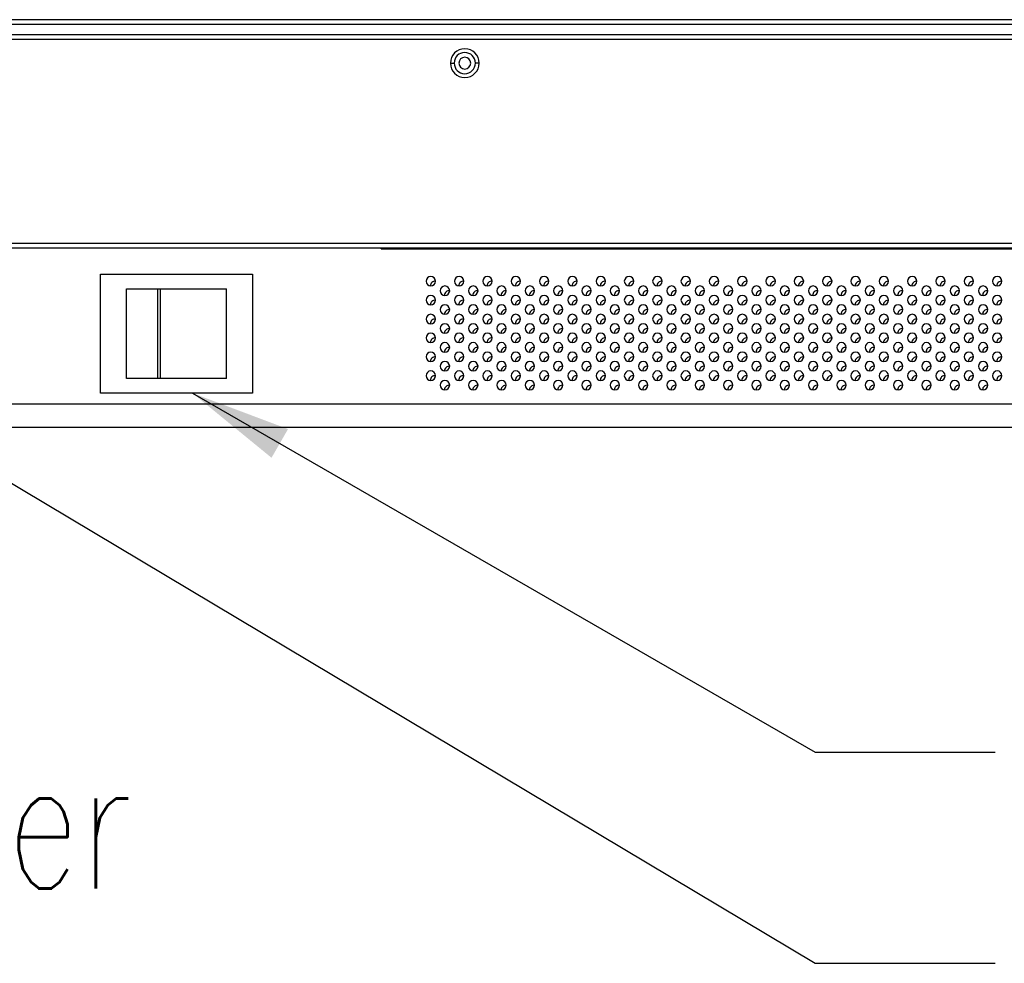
# Model space of a CAD drawing. Header units: millimetres. Extents: x 0 to 1118, y 0 to 864.
# Tile 27 of 256: x 426 to 460, y 203 to 236. Entities that reach past the tile are written whole.
import ezdxf

# ---------------------------------------------------------------- set-up
doc = ezdxf.new("R2010")
doc.units = ezdxf.units.MM
doc.styles.add('SLDTEXTSTYLE2', font='TXT', dxfattribs={"width": 0.7, "bigfont": 'bigfont'})
doc.dimstyles.new('SLDDIMSTYLE4', dxfattribs={"dimtxt": 0.18, "dimasz": 3.556, "dimexe": 0, "dimexo": 0.0625, "dimgap": 0, "dimtad": 0, "dimtih": 1, "dimtoh": 1, "dimdec": 0, "dimrnd": 1e-09, "dimzin": 0, "dimdsep": 46, "dimtxsty": 'Standard', "dimsah": 1, "dimcen": 0.09, "dimadec": 0, "dimazin": 0, "dimtfac": 3.556, "dimtdec": 0, "dimtofl": 0, "dimtmove": 0, "dimatfit": 3, "dimfxl": 1, "dimfrac": 2, "dimtolj": 1, "dimtzin": 0, "dimarcsym": 0})

msp = doc.modelspace()

# ---------------------------------------------------------------- linework, layer by layer
at = {"color": 7, "linetype": 'Continuous', "lineweight": 25}
for p, q in [((503.4591, 236.4382), (138.6511, 236.4382)), ((503.4591, 236.2716), (138.6511, 236.2716)), ((501.5925, 235.9049), (140.5178, 235.9049)), ((502.6091, 235.7382), (409.6385, 235.7382)), ((440.8135, 234.9049), (440.9468, 234.9049)), ((441.8301, 234.9049), (441.6968, 234.9049)), ((409.4718, 228.5549), (497.5153, 228.5549)), ((409.4718, 228.3882), (497.5153, 228.3882)), ((438.3653, 228.3549), (438.3653, 228.3882)), ((438.3653, 228.3549), (480.6218, 228.3549)), ((428.4551, 223.2549), (428.4551, 227.4549)), ((428.4551, 227.4549), (433.8218, 227.4549)), ((433.8218, 227.4549), (433.8218, 223.2549)), ((429.3718, 223.7716), (429.3718, 226.9382)), ((429.3718, 226.9382), (430.4661, 226.9382)), ((430.4661, 226.9382), (430.4661, 223.7716)), ((430.4661, 226.9382), (430.5789, 226.9382)), ((430.5789, 223.7716), (430.5789, 226.9382)), ((430.5789, 226.9382), (432.9051, 226.9382)), ((432.9051, 223.7716), (432.9051, 226.9382)), ((430.4661, 223.7716), (429.3718, 223.7716)), ((430.5207, 223.7716), (430.4661, 223.7716)), ((430.5789, 223.7716), (430.5207, 223.7716)), ((432.9051, 223.7716), (430.5789, 223.7716)), ((433.8218, 223.2549), (428.4551, 223.2549)), ((480.1885, 222.8716), (409.9385, 222.8716)), ((480.6885, 222.0382), (409.4385, 222.0382))]:
    msp.add_line(p, q, dxfattribs=at)
for centre, radius, start, end in [((441.3218, 234.9049), 0.5083, 0, 180), ((441.3218, 234.9049), 0.375, 0, 180), ((441.3218, 234.9049), 0.2083, 0, 180), ((441.3218, 234.9049), 0.5083, 180, 0), ((441.3218, 234.9049), 0.375, 180, 0), ((441.3218, 234.9049), 0.2083, 180, 0), ((440.1218, 227.2049), 0.1667, 0, 180), ((441.1218, 227.2049), 0.1667, 0, 180), ((442.1218, 227.2049), 0.1667, 0, 180), ((443.1218, 227.2049), 0.1667, 0, 180), ((444.1218, 227.2049), 0.1667, 0, 180), ((445.1218, 227.2049), 0.1667, 0, 180), ((446.1218, 227.2049), 0.1667, 0, 180), ((447.1218, 227.2049), 0.1667, 0, 180), ((448.1218, 227.2049), 0.1667, 0, 180), ((449.1218, 227.2049), 0.1667, 0, 180), ((450.1218, 227.2049), 0.1667, 0, 180), ((451.1218, 227.2049), 0.1667, 0, 180), ((452.1218, 227.2049), 0.1667, 0, 180), ((453.1218, 227.2049), 0.1667, 0, 180), ((454.1218, 227.2049), 0.1667, 0, 180), ((455.1218, 227.2049), 0.1667, 0, 180), ((456.1218, 227.2049), 0.1667, 0, 180), ((457.1218, 227.2049), 0.1667, 0, 180), ((458.1218, 227.2049), 0.1667, 0, 180), ((459.1218, 227.2049), 0.1667, 0, 180), ((460.1218, 227.2049), 0.1667, 0, 180), ((440.1218, 227.2049), 0.1667, 180, 0), ((440.2718, 227.0382), 0.1667, 84.26155, 180), ((440.6218, 226.8716), 0.1667, 0, 180), ((441.1218, 227.2049), 0.1667, 180, 0), ((441.2718, 227.0382), 0.1667, 84.26155, 180), ((441.6218, 226.8716), 0.1667, 0, 180), ((442.1218, 227.2049), 0.1667, 180, 0), ((442.2718, 227.0382), 0.1667, 84.26155, 180), ((442.6218, 226.8716), 0.1667, 0, 180), ((443.1218, 227.2049), 0.1667, 180, 0), ((443.2718, 227.0382), 0.1667, 84.26155, 180), ((443.6218, 226.8716), 0.1667, 0, 180), ((444.1218, 227.2049), 0.1667, 180, 0), ((444.2718, 227.0382), 0.1667, 84.26155, 180), ((444.6218, 226.8716), 0.1667, 0, 180), ((445.1218, 227.2049), 0.1667, 180, 0), ((445.2718, 227.0382), 0.1667, 84.26155, 180), ((445.6218, 226.8716), 0.1667, 0, 180), ((446.1218, 227.2049), 0.1667, 180, 0), ((446.2718, 227.0382), 0.1667, 84.26155, 180), ((446.6218, 226.8716), 0.1667, 0, 180), ((447.1218, 227.2049), 0.1667, 180, 0), ((447.2718, 227.0382), 0.1667, 84.26155, 180), ((447.6218, 226.8716), 0.1667, 0, 180), ((448.1218, 227.2049), 0.1667, 180, 0), ((448.2718, 227.0382), 0.1667, 84.26155, 180), ((448.6218, 226.8716), 0.1667, 0, 180), ((449.1218, 227.2049), 0.1667, 180, 0), ((449.2718, 227.0382), 0.1667, 84.26155, 180), ((449.6218, 226.8716), 0.1667, 0, 180), ((450.1218, 227.2049), 0.1667, 180, 0), ((450.2718, 227.0382), 0.1667, 84.26155, 180), ((450.6218, 226.8716), 0.1667, 0, 180), ((451.1218, 227.2049), 0.1667, 180, 0), ((451.2718, 227.0382), 0.1667, 84.26155, 180), ((451.6218, 226.8716), 0.1667, 0, 180), ((452.1218, 227.2049), 0.1667, 180, 0), ((452.2718, 227.0382), 0.1667, 84.26155, 180), ((452.6218, 226.8716), 0.1667, 0, 180), ((453.1218, 227.2049), 0.1667, 180, 0), ((453.2718, 227.0382), 0.1667, 84.26155, 180), ((453.6218, 226.8716), 0.1667, 0, 180), ((454.1218, 227.2049), 0.1667, 180, 0), ((454.2718, 227.0382), 0.1667, 84.26155, 180), ((454.6218, 226.8716), 0.1667, 0, 180), ((455.1218, 227.2049), 0.1667, 180, 0), ((455.2718, 227.0382), 0.1667, 84.26155, 180), ((455.6218, 226.8716), 0.1667, 0, 180), ((456.1218, 227.2049), 0.1667, 180, 0), ((456.2718, 227.0382), 0.1667, 84.26155, 180), ((456.6218, 226.8716), 0.1667, 0, 180), ((457.1218, 227.2049), 0.1667, 180, 0), ((457.2718, 227.0382), 0.1667, 84.26155, 180), ((457.6218, 226.8716), 0.1667, 0, 180), ((458.1218, 227.2049), 0.1667, 180, 0), ((458.2718, 227.0382), 0.1667, 84.26155, 180), ((458.6218, 226.8716), 0.1667, 0, 180), ((459.1218, 227.2049), 0.1667, 180, 0), ((459.2718, 227.0382), 0.1667, 84.26155, 180), ((459.6218, 226.8716), 0.1667, 0, 180), ((460.1218, 227.2049), 0.1667, 180, 0), ((460.2718, 227.0382), 0.1667, 84.26155, 180), ((440.1218, 226.5382), 0.1667, 0, 180), ((440.6218, 226.8716), 0.1667, 180, 0), ((440.7718, 226.7049), 0.1667, 84.26155, 180), ((441.1218, 226.5382), 0.1667, 0, 180), ((441.6218, 226.8716), 0.1667, 180, 0), ((441.7718, 226.7049), 0.1667, 84.26155, 180), ((442.1218, 226.5382), 0.1667, 0, 180), ((442.6218, 226.8716), 0.1667, 180, 0), ((442.7718, 226.7049), 0.1667, 84.26155, 180), ((443.1218, 226.5382), 0.1667, 0, 180), ((443.6218, 226.8716), 0.1667, 180, 0), ((443.7718, 226.7049), 0.1667, 84.26155, 180), ((444.1218, 226.5382), 0.1667, 0, 180), ((444.6218, 226.8716), 0.1667, 180, 0), ((444.7718, 226.7049), 0.1667, 84.26155, 180), ((445.1218, 226.5382), 0.1667, 0, 180), ((445.6218, 226.8716), 0.1667, 180, 0), ((445.7718, 226.7049), 0.1667, 84.26155, 180), ((446.1218, 226.5382), 0.1667, 0, 180), ((446.6218, 226.8716), 0.1667, 180, 0), ((446.7718, 226.7049), 0.1667, 84.26155, 180), ((447.1218, 226.5382), 0.1667, 0, 180), ((447.6218, 226.8716), 0.1667, 180, 0), ((447.7718, 226.7049), 0.1667, 84.26155, 180), ((448.1218, 226.5382), 0.1667, 0, 180), ((448.6218, 226.8716), 0.1667, 180, 0), ((448.7718, 226.7049), 0.1667, 84.26155, 180), ((449.1218, 226.5382), 0.1667, 0, 180), ((449.6218, 226.8716), 0.1667, 180, 0), ((449.7718, 226.7049), 0.1667, 84.26155, 180), ((450.1218, 226.5382), 0.1667, 0, 180), ((450.6218, 226.8716), 0.1667, 180, 0), ((450.7718, 226.7049), 0.1667, 84.26155, 180), ((451.1218, 226.5382), 0.1667, 0, 180), ((451.6218, 226.8716), 0.1667, 180, 0), ((451.7718, 226.7049), 0.1667, 84.26155, 180), ((452.1218, 226.5382), 0.1667, 0, 180), ((452.6218, 226.8716), 0.1667, 180, 0), ((452.7718, 226.7049), 0.1667, 84.26155, 180), ((453.1218, 226.5382), 0.1667, 0, 180), ((453.6218, 226.8716), 0.1667, 180, 0), ((453.7718, 226.7049), 0.1667, 84.26155, 180), ((454.1218, 226.5382), 0.1667, 0, 180), ((454.6218, 226.8716), 0.1667, 180, 0), ((454.7718, 226.7049), 0.1667, 84.26155, 180), ((455.1218, 226.5382), 0.1667, 0, 180), ((455.6218, 226.8716), 0.1667, 180, 0), ((455.7718, 226.7049), 0.1667, 84.26155, 180), ((456.1218, 226.5382), 0.1667, 0, 180), ((456.6218, 226.8716), 0.1667, 180, 0), ((456.7718, 226.7049), 0.1667, 84.26155, 180), ((457.1218, 226.5382), 0.1667, 0, 180), ((457.6218, 226.8716), 0.1667, 180, 0), ((457.7718, 226.7049), 0.1667, 84.26155, 180), ((458.1218, 226.5382), 0.1667, 0, 180), ((458.6218, 226.8716), 0.1667, 180, 0), ((458.7718, 226.7049), 0.1667, 84.26155, 180), ((459.1218, 226.5382), 0.1667, 0, 180), ((459.6218, 226.8716), 0.1667, 180, 0), ((459.7718, 226.7049), 0.1667, 84.26155, 180), ((460.1218, 226.5382), 0.1667, 0, 180), ((440.1218, 226.5382), 0.1667, 180, 0), ((440.2718, 226.3716), 0.1667, 84.26155, 180), ((440.6218, 226.2049), 0.1667, 0, 180), ((441.1218, 226.5382), 0.1667, 180, 0), ((441.2718, 226.3716), 0.1667, 84.26155, 180), ((441.6218, 226.2049), 0.1667, 0, 180), ((442.1218, 226.5382), 0.1667, 180, 0), ((442.2718, 226.3716), 0.1667, 84.26155, 180), ((442.6218, 226.2049), 0.1667, 0, 180), ((443.1218, 226.5382), 0.1667, 180, 0), ((443.2718, 226.3716), 0.1667, 84.26155, 180), ((443.6218, 226.2049), 0.1667, 0, 180), ((444.1218, 226.5382), 0.1667, 180, 0), ((444.2718, 226.3716), 0.1667, 84.26155, 180), ((444.6218, 226.2049), 0.1667, 0, 180), ((445.1218, 226.5382), 0.1667, 180, 0), ((445.2718, 226.3716), 0.1667, 84.26155, 180), ((445.6218, 226.2049), 0.1667, 0, 180), ((446.1218, 226.5382), 0.1667, 180, 0), ((446.2718, 226.3716), 0.1667, 84.26155, 180), ((446.6218, 226.2049), 0.1667, 0, 180), ((447.1218, 226.5382), 0.1667, 180, 0), ((447.2718, 226.3716), 0.1667, 84.26155, 180), ((447.6218, 226.2049), 0.1667, 0, 180), ((448.1218, 226.5382), 0.1667, 180, 0), ((448.2718, 226.3716), 0.1667, 84.26155, 180), ((448.6218, 226.2049), 0.1667, 0, 180), ((449.1218, 226.5382), 0.1667, 180, 0), ((449.2718, 226.3716), 0.1667, 84.26155, 180), ((449.6218, 226.2049), 0.1667, 0, 180), ((450.1218, 226.5382), 0.1667, 180, 0), ((450.2718, 226.3716), 0.1667, 84.26155, 180), ((450.6218, 226.2049), 0.1667, 0, 180), ((451.1218, 226.5382), 0.1667, 180, 0), ((451.2718, 226.3716), 0.1667, 84.26155, 180), ((451.6218, 226.2049), 0.1667, 0, 180), ((452.1218, 226.5382), 0.1667, 180, 0), ((452.2718, 226.3716), 0.1667, 84.26155, 180), ((452.6218, 226.2049), 0.1667, 0, 180), ((453.1218, 226.5382), 0.1667, 180, 0), ((453.2718, 226.3716), 0.1667, 84.26155, 180), ((453.6218, 226.2049), 0.1667, 0, 180), ((454.1218, 226.5382), 0.1667, 180, 0), ((454.2718, 226.3716), 0.1667, 84.26155, 180), ((454.6218, 226.2049), 0.1667, 0, 180), ((455.1218, 226.5382), 0.1667, 180, 0), ((455.2718, 226.3716), 0.1667, 84.26155, 180), ((455.6218, 226.2049), 0.1667, 0, 180), ((456.1218, 226.5382), 0.1667, 180, 0), ((456.2718, 226.3716), 0.1667, 84.26155, 180), ((456.6218, 226.2049), 0.1667, 0, 180), ((457.1218, 226.5382), 0.1667, 180, 0), ((457.2718, 226.3716), 0.1667, 84.26155, 180), ((457.6218, 226.2049), 0.1667, 0, 180), ((458.1218, 226.5382), 0.1667, 180, 0), ((458.2718, 226.3716), 0.1667, 84.26155, 180), ((458.6218, 226.2049), 0.1667, 0, 180), ((459.1218, 226.5382), 0.1667, 180, 0), ((459.2718, 226.3716), 0.1667, 84.26155, 180), ((459.6218, 226.2049), 0.1667, 0, 180), ((460.1218, 226.5382), 0.1667, 180, 0), ((460.2718, 226.3716), 0.1667, 84.26155, 180), ((440.1218, 225.8716), 0.1667, 0, 180), ((440.6218, 226.2049), 0.1667, 180, 0), ((440.7718, 226.0382), 0.1667, 84.26155, 180), ((441.1218, 225.8716), 0.1667, 0, 180), ((441.6218, 226.2049), 0.1667, 180, 0), ((441.7718, 226.0382), 0.1667, 84.26155, 180), ((442.1218, 225.8716), 0.1667, 0, 180), ((442.6218, 226.2049), 0.1667, 180, 0), ((442.7718, 226.0382), 0.1667, 84.26155, 180), ((443.1218, 225.8716), 0.1667, 0, 180), ((443.6218, 226.2049), 0.1667, 180, 0), ((443.7718, 226.0382), 0.1667, 84.26155, 180), ((444.1218, 225.8716), 0.1667, 0, 180), ((444.6218, 226.2049), 0.1667, 180, 0), ((444.7718, 226.0382), 0.1667, 84.26155, 180), ((445.1218, 225.8716), 0.1667, 0, 180), ((445.6218, 226.2049), 0.1667, 180, 0), ((445.7718, 226.0382), 0.1667, 84.26155, 180), ((446.1218, 225.8716), 0.1667, 0, 180), ((446.6218, 226.2049), 0.1667, 180, 0), ((446.7718, 226.0382), 0.1667, 84.26155, 180), ((447.1218, 225.8716), 0.1667, 0, 180), ((447.6218, 226.2049), 0.1667, 180, 0), ((447.7718, 226.0382), 0.1667, 84.26155, 180), ((448.1218, 225.8716), 0.1667, 0, 180), ((448.6218, 226.2049), 0.1667, 180, 0), ((448.7718, 226.0382), 0.1667, 84.26155, 180), ((449.1218, 225.8716), 0.1667, 0, 180), ((449.6218, 226.2049), 0.1667, 180, 0), ((449.7718, 226.0382), 0.1667, 84.26155, 180), ((450.1218, 225.8716), 0.1667, 0, 180), ((450.6218, 226.2049), 0.1667, 180, 0), ((450.7718, 226.0382), 0.1667, 84.26155, 180), ((451.1218, 225.8716), 0.1667, 0, 180), ((451.6218, 226.2049), 0.1667, 180, 0), ((451.7718, 226.0382), 0.1667, 84.26155, 180), ((452.1218, 225.8716), 0.1667, 0, 180), ((452.6218, 226.2049), 0.1667, 180, 0), ((452.7718, 226.0382), 0.1667, 84.26155, 180), ((453.1218, 225.8716), 0.1667, 0, 180), ((453.6218, 226.2049), 0.1667, 180, 0), ((453.7718, 226.0382), 0.1667, 84.26155, 180), ((454.1218, 225.8716), 0.1667, 0, 180), ((454.6218, 226.2049), 0.1667, 180, 0), ((454.7718, 226.0382), 0.1667, 84.26155, 180), ((455.1218, 225.8716), 0.1667, 0, 180), ((455.6218, 226.2049), 0.1667, 180, 0), ((455.7718, 226.0382), 0.1667, 84.26155, 180), ((456.1218, 225.8716), 0.1667, 0, 180), ((456.6218, 226.2049), 0.1667, 180, 0), ((456.7718, 226.0382), 0.1667, 84.26155, 180), ((457.1218, 225.8716), 0.1667, 0, 180), ((457.6218, 226.2049), 0.1667, 180, 0), ((457.7718, 226.0382), 0.1667, 84.26155, 180), ((458.1218, 225.8716), 0.1667, 0, 180), ((458.6218, 226.2049), 0.1667, 180, 0), ((458.7718, 226.0382), 0.1667, 84.26155, 180), ((459.1218, 225.8716), 0.1667, 0, 180), ((459.6218, 226.2049), 0.1667, 180, 0), ((459.7718, 226.0382), 0.1667, 84.26155, 180), ((460.1218, 225.8716), 0.1667, 0, 180), ((440.1218, 225.8716), 0.1667, 180, 0), ((440.2718, 225.7049), 0.1667, 84.26155, 180), ((440.6218, 225.5382), 0.1667, 0, 180), ((441.1218, 225.8716), 0.1667, 180, 0), ((441.2718, 225.7049), 0.1667, 84.26155, 180), ((441.6218, 225.5382), 0.1667, 0, 180), ((442.1218, 225.8716), 0.1667, 180, 0), ((442.2718, 225.7049), 0.1667, 84.26155, 180), ((442.6218, 225.5382), 0.1667, 0, 180), ((443.1218, 225.8716), 0.1667, 180, 0), ((443.2718, 225.7049), 0.1667, 84.26155, 180), ((443.6218, 225.5382), 0.1667, 0, 180), ((444.1218, 225.8716), 0.1667, 180, 0), ((444.2718, 225.7049), 0.1667, 84.26155, 180), ((444.6218, 225.5382), 0.1667, 0, 180), ((445.1218, 225.8716), 0.1667, 180, 0), ((445.2718, 225.7049), 0.1667, 84.26155, 180), ((445.6218, 225.5382), 0.1667, 0, 180), ((446.1218, 225.8716), 0.1667, 180, 0), ((446.2718, 225.7049), 0.1667, 84.26155, 180), ((446.6218, 225.5382), 0.1667, 0, 180), ((447.1218, 225.8716), 0.1667, 180, 0), ((447.2718, 225.7049), 0.1667, 84.26155, 180), ((447.6218, 225.5382), 0.1667, 0, 180), ((448.1218, 225.8716), 0.1667, 180, 0), ((448.2718, 225.7049), 0.1667, 84.26155, 180), ((448.6218, 225.5382), 0.1667, 0, 180), ((449.1218, 225.8716), 0.1667, 180, 0), ((449.2718, 225.7049), 0.1667, 84.26155, 180), ((449.6218, 225.5382), 0.1667, 0, 180), ((450.1218, 225.8716), 0.1667, 180, 0), ((450.2718, 225.7049), 0.1667, 84.26155, 180), ((450.6218, 225.5382), 0.1667, 0, 180), ((451.1218, 225.8716), 0.1667, 180, 0), ((451.2718, 225.7049), 0.1667, 84.26155, 180), ((451.6218, 225.5382), 0.1667, 0, 180), ((452.1218, 225.8716), 0.1667, 180, 0), ((452.2718, 225.7049), 0.1667, 84.26155, 180), ((452.6218, 225.5382), 0.1667, 0, 180), ((453.1218, 225.8716), 0.1667, 180, 0), ((453.2718, 225.7049), 0.1667, 84.26155, 180), ((453.6218, 225.5382), 0.1667, 0, 180), ((454.1218, 225.8716), 0.1667, 180, 0), ((454.2718, 225.7049), 0.1667, 84.26155, 180), ((454.6218, 225.5382), 0.1667, 0, 180), ((455.1218, 225.8716), 0.1667, 180, 0), ((455.2718, 225.7049), 0.1667, 84.26155, 180), ((455.6218, 225.5382), 0.1667, 0, 180), ((456.1218, 225.8716), 0.1667, 180, 0), ((456.2718, 225.7049), 0.1667, 84.26155, 180), ((456.6218, 225.5382), 0.1667, 0, 180), ((457.1218, 225.8716), 0.1667, 180, 0), ((457.2718, 225.7049), 0.1667, 84.26155, 180), ((457.6218, 225.5382), 0.1667, 0, 180), ((458.1218, 225.8716), 0.1667, 180, 0), ((458.2718, 225.7049), 0.1667, 84.26155, 180), ((458.6218, 225.5382), 0.1667, 0, 180), ((459.1218, 225.8716), 0.1667, 180, 0), ((459.2718, 225.7049), 0.1667, 84.26155, 180), ((459.6218, 225.5382), 0.1667, 0, 180), ((460.1218, 225.8716), 0.1667, 180, 0), ((460.2718, 225.7049), 0.1667, 84.26155, 180), ((440.1218, 225.2049), 0.1667, 0, 180), ((440.6218, 225.5382), 0.1667, 180, 0), ((440.7718, 225.3716), 0.1667, 84.26155, 180), ((441.1218, 225.2049), 0.1667, 0, 180), ((441.6218, 225.5382), 0.1667, 180, 0), ((441.7718, 225.3716), 0.1667, 84.26155, 180), ((442.1218, 225.2049), 0.1667, 0, 180), ((442.6218, 225.5382), 0.1667, 180, 0), ((442.7718, 225.3716), 0.1667, 84.26155, 180), ((443.1218, 225.2049), 0.1667, 0, 180), ((443.6218, 225.5382), 0.1667, 180, 0), ((443.7718, 225.3716), 0.1667, 84.26155, 180), ((444.1218, 225.2049), 0.1667, 0, 180), ((444.6218, 225.5382), 0.1667, 180, 0), ((444.7718, 225.3716), 0.1667, 84.26155, 180), ((445.1218, 225.2049), 0.1667, 0, 180), ((445.6218, 225.5382), 0.1667, 180, 0), ((445.7718, 225.3716), 0.1667, 84.26155, 180), ((446.1218, 225.2049), 0.1667, 0, 180), ((446.6218, 225.5382), 0.1667, 180, 0), ((446.7718, 225.3716), 0.1667, 84.26155, 180), ((447.1218, 225.2049), 0.1667, 0, 180), ((447.6218, 225.5382), 0.1667, 180, 0), ((447.7718, 225.3716), 0.1667, 84.26155, 180), ((448.1218, 225.2049), 0.1667, 0, 180), ((448.6218, 225.5382), 0.1667, 180, 0), ((448.7718, 225.3716), 0.1667, 84.26155, 180), ((449.1218, 225.2049), 0.1667, 0, 180), ((449.6218, 225.5382), 0.1667, 180, 0), ((449.7718, 225.3716), 0.1667, 84.26155, 180), ((450.1218, 225.2049), 0.1667, 0, 180), ((450.6218, 225.5382), 0.1667, 180, 0), ((450.7718, 225.3716), 0.1667, 84.26155, 180), ((451.1218, 225.2049), 0.1667, 0, 180), ((451.6218, 225.5382), 0.1667, 180, 0), ((451.7718, 225.3716), 0.1667, 84.26155, 180), ((452.1218, 225.2049), 0.1667, 0, 180), ((452.6218, 225.5382), 0.1667, 180, 0), ((452.7718, 225.3716), 0.1667, 84.26155, 180), ((453.1218, 225.2049), 0.1667, 0, 180), ((453.6218, 225.5382), 0.1667, 180, 0), ((453.7718, 225.3716), 0.1667, 84.26155, 180), ((454.1218, 225.2049), 0.1667, 0, 180), ((454.6218, 225.5382), 0.1667, 180, 0), ((454.7718, 225.3716), 0.1667, 84.26155, 180), ((455.1218, 225.2049), 0.1667, 0, 180), ((455.6218, 225.5382), 0.1667, 180, 0), ((455.7718, 225.3716), 0.1667, 84.26155, 180), ((456.1218, 225.2049), 0.1667, 0, 180), ((456.6218, 225.5382), 0.1667, 180, 0), ((456.7718, 225.3716), 0.1667, 84.26155, 180), ((457.1218, 225.2049), 0.1667, 0, 180), ((457.6218, 225.5382), 0.1667, 180, 0), ((457.7718, 225.3716), 0.1667, 84.26155, 180), ((458.1218, 225.2049), 0.1667, 0, 180), ((458.6218, 225.5382), 0.1667, 180, 0), ((458.7718, 225.3716), 0.1667, 84.26155, 180), ((459.1218, 225.2049), 0.1667, 0, 180), ((459.6218, 225.5382), 0.1667, 180, 0), ((459.7718, 225.3716), 0.1667, 84.26155, 180), ((460.1218, 225.2049), 0.1667, 0, 180), ((440.1218, 225.2049), 0.1667, 180, 0), ((440.2718, 225.0382), 0.1667, 84.26155, 180), ((440.6218, 224.8716), 0.1667, 0, 180), ((441.1218, 225.2049), 0.1667, 180, 0), ((441.2718, 225.0382), 0.1667, 84.26155, 180), ((441.6218, 224.8716), 0.1667, 0, 180), ((442.1218, 225.2049), 0.1667, 180, 0), ((442.2718, 225.0382), 0.1667, 84.26155, 180), ((442.6218, 224.8716), 0.1667, 0, 180), ((443.1218, 225.2049), 0.1667, 180, 0), ((443.2718, 225.0382), 0.1667, 84.26155, 180), ((443.6218, 224.8716), 0.1667, 0, 180), ((444.1218, 225.2049), 0.1667, 180, 0), ((444.2718, 225.0382), 0.1667, 84.26155, 180), ((444.6218, 224.8716), 0.1667, 0, 180), ((445.1218, 225.2049), 0.1667, 180, 0), ((445.2718, 225.0382), 0.1667, 84.26155, 180), ((445.6218, 224.8716), 0.1667, 0, 180), ((446.1218, 225.2049), 0.1667, 180, 0), ((446.2718, 225.0382), 0.1667, 84.26155, 180), ((446.6218, 224.8716), 0.1667, 0, 180), ((447.1218, 225.2049), 0.1667, 180, 0), ((447.2718, 225.0382), 0.1667, 84.26155, 180), ((447.6218, 224.8716), 0.1667, 0, 180), ((448.1218, 225.2049), 0.1667, 180, 0), ((448.2718, 225.0382), 0.1667, 84.26155, 180), ((448.6218, 224.8716), 0.1667, 0, 180), ((449.1218, 225.2049), 0.1667, 180, 0), ((449.2718, 225.0382), 0.1667, 84.26155, 180), ((449.6218, 224.8716), 0.1667, 0, 180), ((450.1218, 225.2049), 0.1667, 180, 0), ((450.2718, 225.0382), 0.1667, 84.26155, 180), ((450.6218, 224.8716), 0.1667, 0, 180), ((451.1218, 225.2049), 0.1667, 180, 0), ((451.2718, 225.0382), 0.1667, 84.26155, 180), ((451.6218, 224.8716), 0.1667, 0, 180), ((452.1218, 225.2049), 0.1667, 180, 0), ((452.2718, 225.0382), 0.1667, 84.26155, 180), ((452.6218, 224.8716), 0.1667, 0, 180), ((453.1218, 225.2049), 0.1667, 180, 0), ((453.2718, 225.0382), 0.1667, 84.26155, 180), ((453.6218, 224.8716), 0.1667, 0, 180), ((454.1218, 225.2049), 0.1667, 180, 0), ((454.2718, 225.0382), 0.1667, 84.26155, 180), ((454.6218, 224.8716), 0.1667, 0, 180), ((455.1218, 225.2049), 0.1667, 180, 0), ((455.2718, 225.0382), 0.1667, 84.26155, 180), ((455.6218, 224.8716), 0.1667, 0, 180), ((456.1218, 225.2049), 0.1667, 180, 0), ((456.2718, 225.0382), 0.1667, 84.26155, 180), ((456.6218, 224.8716), 0.1667, 0, 180), ((457.1218, 225.2049), 0.1667, 180, 0), ((457.2718, 225.0382), 0.1667, 84.26155, 180), ((457.6218, 224.8716), 0.1667, 0, 180), ((458.1218, 225.2049), 0.1667, 180, 0), ((458.2718, 225.0382), 0.1667, 84.26155, 180), ((458.6218, 224.8716), 0.1667, 0, 180), ((459.1218, 225.2049), 0.1667, 180, 0), ((459.2718, 225.0382), 0.1667, 84.26155, 180), ((459.6218, 224.8716), 0.1667, 0, 180), ((460.1218, 225.2049), 0.1667, 180, 0), ((460.2718, 225.0382), 0.1667, 84.26155, 180), ((440.1218, 224.5382), 0.1667, 0, 180), ((440.6218, 224.8716), 0.1667, 180, 0), ((440.7718, 224.7049), 0.1667, 84.26155, 180), ((441.1218, 224.5382), 0.1667, 0, 180), ((441.6218, 224.8716), 0.1667, 180, 0), ((441.7718, 224.7049), 0.1667, 84.26155, 180), ((442.1218, 224.5382), 0.1667, 0, 180), ((442.6218, 224.8716), 0.1667, 180, 0), ((442.7718, 224.7049), 0.1667, 84.26155, 180), ((443.1218, 224.5382), 0.1667, 0, 180), ((443.6218, 224.8716), 0.1667, 180, 0), ((443.7718, 224.7049), 0.1667, 84.26155, 180), ((444.1218, 224.5382), 0.1667, 0, 180), ((444.6218, 224.8716), 0.1667, 180, 0), ((444.7718, 224.7049), 0.1667, 84.26155, 180), ((445.1218, 224.5382), 0.1667, 0, 180), ((445.6218, 224.8716), 0.1667, 180, 0), ((445.7718, 224.7049), 0.1667, 84.26155, 180), ((446.1218, 224.5382), 0.1667, 0, 180), ((446.6218, 224.8716), 0.1667, 180, 0), ((446.7718, 224.7049), 0.1667, 84.26155, 180), ((447.1218, 224.5382), 0.1667, 0, 180), ((447.6218, 224.8716), 0.1667, 180, 0), ((447.7718, 224.7049), 0.1667, 84.26155, 180), ((448.1218, 224.5382), 0.1667, 0, 180), ((448.6218, 224.8716), 0.1667, 180, 0), ((448.7718, 224.7049), 0.1667, 84.26155, 180), ((449.1218, 224.5382), 0.1667, 0, 180), ((449.6218, 224.8716), 0.1667, 180, 0), ((449.7718, 224.7049), 0.1667, 84.26155, 180), ((450.1218, 224.5382), 0.1667, 0, 180), ((450.6218, 224.8716), 0.1667, 180, 0), ((450.7718, 224.7049), 0.1667, 84.26155, 180), ((451.1218, 224.5382), 0.1667, 0, 180), ((451.6218, 224.8716), 0.1667, 180, 0), ((451.7718, 224.7049), 0.1667, 84.26155, 180), ((452.1218, 224.5382), 0.1667, 0, 180), ((452.6218, 224.8716), 0.1667, 180, 0), ((452.7718, 224.7049), 0.1667, 84.26155, 180), ((453.1218, 224.5382), 0.1667, 0, 180), ((453.6218, 224.8716), 0.1667, 180, 0), ((453.7718, 224.7049), 0.1667, 84.26155, 180), ((454.1218, 224.5382), 0.1667, 0, 180), ((454.6218, 224.8716), 0.1667, 180, 0), ((454.7718, 224.7049), 0.1667, 84.26155, 180), ((455.1218, 224.5382), 0.1667, 0, 180), ((455.6218, 224.8716), 0.1667, 180, 0), ((455.7718, 224.7049), 0.1667, 84.26155, 180), ((456.1218, 224.5382), 0.1667, 0, 180), ((456.6218, 224.8716), 0.1667, 180, 0), ((456.7718, 224.7049), 0.1667, 84.26155, 180), ((457.1218, 224.5382), 0.1667, 0, 180), ((457.6218, 224.8716), 0.1667, 180, 0), ((457.7718, 224.7049), 0.1667, 84.26155, 180), ((458.1218, 224.5382), 0.1667, 0, 180), ((458.6218, 224.8716), 0.1667, 180, 0), ((458.7718, 224.7049), 0.1667, 84.26155, 180), ((459.1218, 224.5382), 0.1667, 0, 180), ((459.6218, 224.8716), 0.1667, 180, 0), ((459.7718, 224.7049), 0.1667, 84.26155, 180), ((460.1218, 224.5382), 0.1667, 0, 180), ((440.1218, 224.5382), 0.1667, 180, 0), ((440.2718, 224.3716), 0.1667, 84.26155, 180), ((440.6218, 224.2049), 0.1667, 0, 180), ((441.1218, 224.5382), 0.1667, 180, 0), ((441.2718, 224.3716), 0.1667, 84.26155, 180), ((441.6218, 224.2049), 0.1667, 0, 180), ((442.1218, 224.5382), 0.1667, 180, 0), ((442.2718, 224.3716), 0.1667, 84.26155, 180), ((442.6218, 224.2049), 0.1667, 0, 180), ((443.1218, 224.5382), 0.1667, 180, 0), ((443.2718, 224.3716), 0.1667, 84.26155, 180), ((443.6218, 224.2049), 0.1667, 0, 180), ((444.1218, 224.5382), 0.1667, 180, 0), ((444.2718, 224.3716), 0.1667, 84.26155, 180), ((444.6218, 224.2049), 0.1667, 0, 180), ((445.1218, 224.5382), 0.1667, 180, 0), ((445.2718, 224.3716), 0.1667, 84.26155, 180), ((445.6218, 224.2049), 0.1667, 0, 180), ((446.1218, 224.5382), 0.1667, 180, 0), ((446.2718, 224.3716), 0.1667, 84.26155, 180), ((446.6218, 224.2049), 0.1667, 0, 180), ((447.1218, 224.5382), 0.1667, 180, 0), ((447.2718, 224.3716), 0.1667, 84.26155, 180), ((447.6218, 224.2049), 0.1667, 0, 180), ((448.1218, 224.5382), 0.1667, 180, 0), ((448.2718, 224.3716), 0.1667, 84.26155, 180), ((448.6218, 224.2049), 0.1667, 0, 180), ((449.1218, 224.5382), 0.1667, 180, 0), ((449.2718, 224.3716), 0.1667, 84.26155, 180), ((449.6218, 224.2049), 0.1667, 0, 180), ((450.1218, 224.5382), 0.1667, 180, 0), ((450.2718, 224.3716), 0.1667, 84.26155, 180), ((450.6218, 224.2049), 0.1667, 0, 180), ((451.1218, 224.5382), 0.1667, 180, 0), ((451.2718, 224.3716), 0.1667, 84.26155, 180), ((451.6218, 224.2049), 0.1667, 0, 180), ((452.1218, 224.5382), 0.1667, 180, 0), ((452.2718, 224.3716), 0.1667, 84.26155, 180), ((452.6218, 224.2049), 0.1667, 0, 180), ((453.1218, 224.5382), 0.1667, 180, 0), ((453.2718, 224.3716), 0.1667, 84.26155, 180), ((453.6218, 224.2049), 0.1667, 0, 180), ((454.1218, 224.5382), 0.1667, 180, 0), ((454.2718, 224.3716), 0.1667, 84.26155, 180), ((454.6218, 224.2049), 0.1667, 0, 180), ((455.1218, 224.5382), 0.1667, 180, 0), ((455.2718, 224.3716), 0.1667, 84.26155, 180), ((455.6218, 224.2049), 0.1667, 0, 180), ((456.1218, 224.5382), 0.1667, 180, 0), ((456.2718, 224.3716), 0.1667, 84.26155, 180), ((456.6218, 224.2049), 0.1667, 0, 180), ((457.1218, 224.5382), 0.1667, 180, 0), ((457.2718, 224.3716), 0.1667, 84.26155, 180), ((457.6218, 224.2049), 0.1667, 0, 180), ((458.1218, 224.5382), 0.1667, 180, 0), ((458.2718, 224.3716), 0.1667, 84.26155, 180), ((458.6218, 224.2049), 0.1667, 0, 180), ((459.1218, 224.5382), 0.1667, 180, 0), ((459.2718, 224.3716), 0.1667, 84.26155, 180), ((459.6218, 224.2049), 0.1667, 0, 180), ((460.1218, 224.5382), 0.1667, 180, 0), ((460.2718, 224.3716), 0.1667, 84.26155, 180), ((440.1218, 223.8716), 0.1667, 0, 180), ((440.6218, 224.2049), 0.1667, 180, 0), ((440.7718, 224.0382), 0.1667, 84.26155, 180), ((441.1218, 223.8716), 0.1667, 0, 180), ((441.6218, 224.2049), 0.1667, 180, 0), ((441.7718, 224.0382), 0.1667, 84.26155, 180), ((442.1218, 223.8716), 0.1667, 0, 180), ((442.6218, 224.2049), 0.1667, 180, 0), ((442.7718, 224.0382), 0.1667, 84.26155, 180), ((443.1218, 223.8716), 0.1667, 0, 180), ((443.6218, 224.2049), 0.1667, 180, 0), ((443.7718, 224.0382), 0.1667, 84.26155, 180), ((444.1218, 223.8716), 0.1667, 0, 180), ((444.6218, 224.2049), 0.1667, 180, 0), ((444.7718, 224.0382), 0.1667, 84.26155, 180), ((445.1218, 223.8716), 0.1667, 0, 180), ((445.6218, 224.2049), 0.1667, 180, 0), ((445.7718, 224.0382), 0.1667, 84.26155, 180), ((446.1218, 223.8716), 0.1667, 0, 180), ((446.6218, 224.2049), 0.1667, 180, 0), ((446.7718, 224.0382), 0.1667, 84.26155, 180), ((447.1218, 223.8716), 0.1667, 0, 180), ((447.6218, 224.2049), 0.1667, 180, 0), ((447.7718, 224.0382), 0.1667, 84.26155, 180), ((448.1218, 223.8716), 0.1667, 0, 180), ((448.6218, 224.2049), 0.1667, 180, 0), ((448.7718, 224.0382), 0.1667, 84.26155, 180), ((449.1218, 223.8716), 0.1667, 0, 180), ((449.6218, 224.2049), 0.1667, 180, 0), ((449.7718, 224.0382), 0.1667, 84.26155, 180), ((450.1218, 223.8716), 0.1667, 0, 180), ((450.6218, 224.2049), 0.1667, 180, 0), ((450.7718, 224.0382), 0.1667, 84.26155, 180), ((451.1218, 223.8716), 0.1667, 0, 180), ((451.6218, 224.2049), 0.1667, 180, 0), ((451.7718, 224.0382), 0.1667, 84.26155, 180), ((452.1218, 223.8716), 0.1667, 0, 180), ((452.6218, 224.2049), 0.1667, 180, 0), ((452.7718, 224.0382), 0.1667, 84.26155, 180), ((453.1218, 223.8716), 0.1667, 0, 180), ((453.6218, 224.2049), 0.1667, 180, 0), ((453.7718, 224.0382), 0.1667, 84.26155, 180), ((454.1218, 223.8716), 0.1667, 0, 180), ((454.6218, 224.2049), 0.1667, 180, 0), ((454.7718, 224.0382), 0.1667, 84.26155, 180), ((455.1218, 223.8716), 0.1667, 0, 180), ((455.6218, 224.2049), 0.1667, 180, 0), ((455.7718, 224.0382), 0.1667, 84.26155, 180), ((456.1218, 223.8716), 0.1667, 0, 180), ((456.6218, 224.2049), 0.1667, 180, 0), ((456.7718, 224.0382), 0.1667, 84.26155, 180), ((457.1218, 223.8716), 0.1667, 0, 180), ((457.6218, 224.2049), 0.1667, 180, 0), ((457.7718, 224.0382), 0.1667, 84.26155, 180), ((458.1218, 223.8716), 0.1667, 0, 180), ((458.6218, 224.2049), 0.1667, 180, 0), ((458.7718, 224.0382), 0.1667, 84.26155, 180), ((459.1218, 223.8716), 0.1667, 0, 180), ((459.6218, 224.2049), 0.1667, 180, 0), ((459.7718, 224.0382), 0.1667, 84.26155, 180), ((460.1218, 223.8716), 0.1667, 0, 180), ((440.1218, 223.8716), 0.1667, 180, 0), ((440.2718, 223.7049), 0.1667, 84.26155, 180), ((440.6218, 223.5382), 0.1667, 0, 180), ((441.1218, 223.8716), 0.1667, 180, 0), ((441.2718, 223.7049), 0.1667, 84.26155, 180), ((441.6218, 223.5382), 0.1667, 0, 180), ((442.1218, 223.8716), 0.1667, 180, 0), ((442.2718, 223.7049), 0.1667, 84.26155, 180), ((442.6218, 223.5382), 0.1667, 0, 180), ((443.1218, 223.8716), 0.1667, 180, 0), ((443.2718, 223.7049), 0.1667, 84.26155, 180), ((443.6218, 223.5382), 0.1667, 0, 180), ((444.1218, 223.8716), 0.1667, 180, 0), ((444.2718, 223.7049), 0.1667, 84.26155, 180), ((444.6218, 223.5382), 0.1667, 0, 180), ((445.1218, 223.8716), 0.1667, 180, 0), ((445.2718, 223.7049), 0.1667, 84.26155, 180), ((445.6218, 223.5382), 0.1667, 0, 180), ((446.1218, 223.8716), 0.1667, 180, 0), ((446.2718, 223.7049), 0.1667, 84.26155, 180), ((446.6218, 223.5382), 0.1667, 0, 180), ((447.1218, 223.8716), 0.1667, 180, 0), ((447.2718, 223.7049), 0.1667, 84.26155, 180), ((447.6218, 223.5382), 0.1667, 0, 180), ((448.1218, 223.8716), 0.1667, 180, 0), ((448.2718, 223.7049), 0.1667, 84.26155, 180), ((448.6218, 223.5382), 0.1667, 0, 180), ((449.1218, 223.8716), 0.1667, 180, 0), ((449.2718, 223.7049), 0.1667, 84.26155, 180), ((449.6218, 223.5382), 0.1667, 0, 180), ((450.1218, 223.8716), 0.1667, 180, 0), ((450.2718, 223.7049), 0.1667, 84.26155, 180), ((450.6218, 223.5382), 0.1667, 0, 180), ((451.1218, 223.8716), 0.1667, 180, 0), ((451.2718, 223.7049), 0.1667, 84.26155, 180), ((451.6218, 223.5382), 0.1667, 0, 180), ((452.1218, 223.8716), 0.1667, 180, 0), ((452.2718, 223.7049), 0.1667, 84.26155, 180), ((452.6218, 223.5382), 0.1667, 0, 180), ((453.1218, 223.8716), 0.1667, 180, 0), ((453.2718, 223.7049), 0.1667, 84.26155, 180), ((453.6218, 223.5382), 0.1667, 0, 180), ((454.1218, 223.8716), 0.1667, 180, 0), ((454.2718, 223.7049), 0.1667, 84.26155, 180), ((454.6218, 223.5382), 0.1667, 0, 180), ((455.1218, 223.8716), 0.1667, 180, 0), ((455.2718, 223.7049), 0.1667, 84.26155, 180), ((455.6218, 223.5382), 0.1667, 0, 180), ((456.1218, 223.8716), 0.1667, 180, 0), ((456.2718, 223.7049), 0.1667, 84.26155, 180), ((456.6218, 223.5382), 0.1667, 0, 180), ((457.1218, 223.8716), 0.1667, 180, 0), ((457.2718, 223.7049), 0.1667, 84.26155, 180), ((457.6218, 223.5382), 0.1667, 0, 180), ((458.1218, 223.8716), 0.1667, 180, 0), ((458.2718, 223.7049), 0.1667, 84.26155, 180), ((458.6218, 223.5382), 0.1667, 0, 180), ((459.1218, 223.8716), 0.1667, 180, 0), ((459.2718, 223.7049), 0.1667, 84.26155, 180), ((459.6218, 223.5382), 0.1667, 0, 180), ((460.1218, 223.8716), 0.1667, 180, 0), ((460.2718, 223.7049), 0.1667, 84.26155, 180), ((440.6218, 223.5382), 0.1667, 180, 0), ((440.7718, 223.3716), 0.1667, 84.26155, 180), ((441.6218, 223.5382), 0.1667, 180, 0), ((441.7718, 223.3716), 0.1667, 84.26155, 180), ((442.6218, 223.5382), 0.1667, 180, 0), ((442.7718, 223.3716), 0.1667, 84.26155, 180), ((443.6218, 223.5382), 0.1667, 180, 0), ((443.7718, 223.3716), 0.1667, 84.26155, 180), ((444.6218, 223.5382), 0.1667, 180, 0), ((444.7718, 223.3716), 0.1667, 84.26155, 180), ((445.6218, 223.5382), 0.1667, 180, 0), ((445.7718, 223.3716), 0.1667, 84.26155, 180), ((446.6218, 223.5382), 0.1667, 180, 0), ((446.7718, 223.3716), 0.1667, 84.26155, 180), ((447.6218, 223.5382), 0.1667, 180, 0), ((447.7718, 223.3716), 0.1667, 84.26155, 180), ((448.6218, 223.5382), 0.1667, 180, 0), ((448.7718, 223.3716), 0.1667, 84.26155, 180), ((449.6218, 223.5382), 0.1667, 180, 0), ((449.7718, 223.3716), 0.1667, 84.26155, 180), ((450.6218, 223.5382), 0.1667, 180, 0), ((450.7718, 223.3716), 0.1667, 84.26155, 180), ((451.6218, 223.5382), 0.1667, 180, 0), ((451.7718, 223.3716), 0.1667, 84.26155, 180), ((452.6218, 223.5382), 0.1667, 180, 0), ((452.7718, 223.3716), 0.1667, 84.26155, 180), ((453.6218, 223.5382), 0.1667, 180, 0), ((453.7718, 223.3716), 0.1667, 84.26155, 180), ((454.6218, 223.5382), 0.1667, 180, 0), ((454.7718, 223.3716), 0.1667, 84.26155, 180), ((455.6218, 223.5382), 0.1667, 180, 0), ((455.7718, 223.3716), 0.1667, 84.26155, 180), ((456.6218, 223.5382), 0.1667, 180, 0), ((456.7718, 223.3716), 0.1667, 84.26155, 180), ((457.6218, 223.5382), 0.1667, 180, 0), ((457.7718, 223.3716), 0.1667, 84.26155, 180), ((458.6218, 223.5382), 0.1667, 180, 0), ((458.7718, 223.3716), 0.1667, 84.26155, 180), ((459.6218, 223.5382), 0.1667, 180, 0), ((459.7718, 223.3716), 0.1667, 84.26155, 180)]:
    msp.add_arc(centre, radius, start, end, dxfattribs=at)

# ---------------------------------------------------------------- texts
at = {"color": 7, "linetype": 'Continuous', "lineweight": 0, "insert": (386.1418, 210.5301), "char_height": 4.7625, "attachment_point": 1, "style": 'SLDTEXTSTYLE2'}
msp.add_mtext('2x8Ω 10W Speaker', dxfattribs=at)

# ---------------------------------------------------------------- leaders
at = {"color": 7, "linetype": 'Continuous', "lineweight": 0}
for points in [[(419.8646, 223.3215), (453.6978, 203.1275), (460.0478, 203.1275)], [(431.7081, 223.2549), (453.6978, 210.5867), (460.0478, 210.5867)]]:
    msp.add_leader(points, dimstyle='SLDDIMSTYLE4', dxfattribs=at)

doc.saveas('drawing.dxf')
